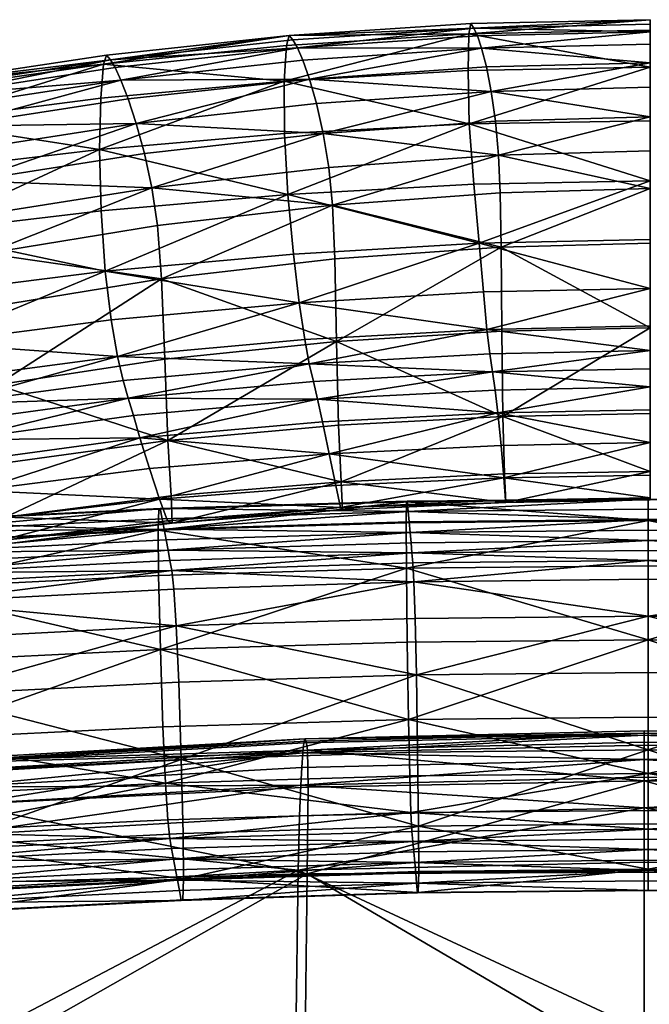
# Model space of a CAD drawing. Header units: millimetres. Extents: x -312 to 313, y -340 to 267.
# Tile 39 of 73: x -50 to 0, y 189 to 267. Entities that reach past the tile are written whole.
import ezdxf

# ---------------------------------------------------------------- set-up
doc = ezdxf.new("R2010")
doc.units = ezdxf.units.MM
doc.layers.add('Default', color=7, linetype='Continuous', true_color=0x000000)

msp = doc.modelspace()

# ---------------------------------------------------------------- linework, layer by layer
at = {"layer": 'Default', "color": 18, "true_color": 0x000000}
for points in [[(-13.984, 266.031, 738.776), (-14.211, 266.383, 735.467), (-28.609, 265.447, 734.9)], [(-14.368, 265.562, 727.689), (-28.609, 265.447, 734.9), (-14.211, 266.383, 735.467)], [(-14.368, 265.562, 727.689), (0, 266.694, 735.655), (0, 265.865, 727.852)], [(-14.368, 265.562, 727.689), (-14.211, 266.383, 735.467), (0, 266.694, 735.655)], [(-13.984, 266.031, 738.776), (0, 266.694, 735.655), (-14.211, 266.383, 735.467)], [(-13.984, 266.031, 738.776), (0, 266.344, 738.956), (0, 266.694, 735.655)], [(-13.984, 266.031, 738.776), (0, 265.738, 742.13), (0, 266.344, 738.956)], [(-43.321, 263.164, 726.491), (-28.609, 265.447, 734.9), (-28.835, 264.655, 727.2)], [(-43.321, 263.164, 726.491), (-43.077, 263.888, 734.077), (-28.609, 265.447, 734.9)], [(-42.782, 263.512, 737.444), (-28.609, 265.447, 734.9), (-43.077, 263.888, 734.077)], [(-42.782, 263.512, 737.444), (-28.319, 265.091, 738.237), (-28.609, 265.447, 734.9)], [(-14.368, 265.562, 727.689), (-14.439, 262.656, 711.102), (-29.001, 261.831, 710.895)], [(-14.368, 265.562, 727.689), (-29.001, 261.831, 710.895), (-28.835, 264.655, 727.2)], [(-14.368, 265.562, 727.689), (-28.835, 264.655, 727.2), (-28.609, 265.447, 734.9)], [(-13.984, 266.031, 738.776), (-28.609, 265.447, 734.9), (-28.319, 265.091, 738.237)], [(-13.984, 266.031, 738.776), (-28.319, 265.091, 738.237), (-27.962, 264.476, 741.452)], [(-13.984, 266.031, 738.776), (-27.962, 264.476, 741.452), (-13.706, 265.423, 741.961)], [(-13.374, 264.438, 744.634), (-13.706, 265.423, 741.961), (-27.962, 264.476, 741.452)], [(-14.368, 265.562, 727.689), (0, 262.931, 711.171), (-14.439, 262.656, 711.102)], [(-14.368, 265.562, 727.689), (0, 265.865, 727.852), (0, 262.931, 711.171)], [(-13.984, 266.031, 738.776), (-13.706, 265.423, 741.961), (0, 265.738, 742.13)], [(-13.374, 264.438, 744.634), (0, 265.738, 742.13), (-13.706, 265.423, 741.961)], [(-13.374, 264.438, 744.634), (0, 264.756, 744.794), (0, 265.738, 742.13)], [(-43.321, 263.164, 726.491), (-28.835, 264.655, 727.2), (-29.001, 261.831, 710.895)], [(-42.782, 263.512, 737.444), (-27.962, 264.476, 741.452), (-28.319, 265.091, 738.237)], [(-13.374, 264.438, 744.634), (0, 263.277, 746.565), (0, 264.756, 744.794)], [(-42.782, 263.512, 737.444), (-43.077, 263.888, 734.077), (-57.495, 261.708, 733.118)], [(-43.321, 263.164, 726.491), (-57.495, 261.708, 733.118), (-43.077, 263.888, 734.077)], [(-42.782, 263.512, 737.444), (-42.407, 262.898, 740.701), (-27.962, 264.476, 741.452)], [(-41.941, 261.91, 743.428), (-27.962, 264.476, 741.452), (-42.407, 262.898, 740.701)], [(-41.941, 261.91, 743.428), (-27.527, 263.482, 744.151), (-27.962, 264.476, 741.452)], [(-13.374, 264.438, 744.634), (-27.962, 264.476, 741.452), (-27.527, 263.482, 744.151)], [(-13.374, 264.438, 744.634), (-27.527, 263.482, 744.151), (-27.007, 261.989, 745.938)], [(-13.374, 264.438, 744.634), (-27.007, 261.989, 745.938), (-12.986, 262.955, 746.408)], [(-13.374, 264.438, 744.634), (-12.986, 262.955, 746.408), (0, 263.277, 746.565)], [(-43.321, 263.164, 726.491), (-57.911, 258.624, 710.188), (-57.742, 261.107, 725.668)], [(-43.321, 263.164, 726.491), (-43.54, 260.479, 710.58), (-57.911, 258.624, 710.188)], [(-43.321, 263.164, 726.491), (-57.742, 261.107, 725.668), (-57.495, 261.708, 733.118)], [(-42.782, 263.512, 737.444), (-57.495, 261.708, 733.118), (-57.15, 261.282, 736.506)], [(-42.782, 263.512, 737.444), (-57.15, 261.282, 736.506), (-56.683, 260.688, 739.803)], [(-42.782, 263.512, 737.444), (-56.683, 260.688, 739.803), (-42.407, 262.898, 740.701)], [(-43.321, 263.164, 726.491), (-29.001, 261.831, 710.895), (-43.54, 260.479, 710.58)], [(-41.941, 261.91, 743.428), (-27.007, 261.989, 745.938), (-27.527, 263.482, 744.151)], [(-12.599, 261.016, 746.999), (0, 263.277, 746.565), (-12.986, 262.955, 746.408)], [(-12.599, 261.016, 746.999), (0, 261.341, 747.153), (0, 263.277, 746.565)], [(-41.941, 261.91, 743.428), (-42.407, 262.898, 740.701), (-56.683, 260.688, 739.803)], [(-14.343, 258.429, 690.528), (-29.001, 261.831, 710.895), (-14.439, 262.656, 711.102)], [(-12.599, 261.016, 746.999), (-12.986, 262.955, 746.408), (-27.007, 261.989, 745.938)], [(-14.343, 258.429, 690.528), (-14.439, 262.656, 711.102), (0, 262.931, 711.171)], [(-14.343, 258.429, 690.528), (0, 262.931, 711.171), (0, 258.685, 690.477)], [(-41.941, 261.91, 743.428), (-56.683, 260.688, 739.803), (-56.096, 259.74, 742.55)], [(-41.941, 261.91, 743.428), (-56.096, 259.74, 742.55), (-55.394, 258.253, 744.294)], [(-41.941, 261.91, 743.428), (-55.394, 258.253, 744.294), (-41.374, 260.411, 745.213)], [(-43.637, 256.413, 690.878), (-43.54, 260.479, 710.58), (-29.001, 261.831, 710.895)], [(-43.637, 256.413, 690.878), (-29.001, 261.831, 710.895), (-28.996, 257.662, 690.684)], [(-41.941, 261.91, 743.428), (-41.374, 260.411, 745.213), (-27.007, 261.989, 745.938)], [(-40.743, 258.454, 745.807), (-27.007, 261.989, 745.938), (-41.374, 260.411, 745.213)], [(-40.743, 258.454, 745.807), (-26.455, 260.041, 746.539), (-27.007, 261.989, 745.938)], [(-14.343, 258.429, 690.528), (-28.996, 257.662, 690.684), (-29.001, 261.831, 710.895)], [(-12.599, 261.016, 746.999), (-27.007, 261.989, 745.938), (-26.455, 260.041, 746.539)], [(-12.599, 261.016, 746.999), (-26.455, 260.041, 746.539), (-25.923, 257.683, 745.683)], [(-12.599, 261.016, 746.999), (-25.923, 257.683, 745.683), (-12.272, 258.663, 746.127)], [(-12.599, 261.016, 746.999), (0, 258.989, 746.275), (0, 261.341, 747.153)], [(-12.599, 261.016, 746.999), (-12.272, 258.663, 746.127), (0, 258.989, 746.275)], [(-43.637, 256.413, 690.878), (-57.911, 258.624, 710.188), (-43.54, 260.479, 710.58)], [(-40.743, 258.454, 745.807), (-41.374, 260.411, 745.213), (-55.394, 258.253, 744.294)], [(-40.743, 258.454, 745.807), (-25.923, 257.683, 745.683), (-26.455, 260.041, 746.539)], [(-43.637, 256.413, 690.878), (-57.943, 254.718, 691.046), (-57.911, 258.624, 710.188)], [(-40.743, 258.454, 745.807), (-55.394, 258.253, 744.294), (-54.639, 256.291, 744.833)], [(-40.743, 258.454, 745.807), (-54.639, 256.291, 744.833), (-53.895, 253.92, 743.971)], [(-40.743, 258.454, 745.807), (-53.895, 253.92, 743.971), (-40.085, 256.089, 744.96)], [(-40.743, 258.454, 745.807), (-40.085, 256.089, 744.96), (-25.923, 257.683, 745.683)], [(-14.343, 258.429, 690.528), (-28.71, 252.842, 671.265), (-28.996, 257.662, 690.684)], [(-14.343, 258.429, 690.528), (-13.996, 253.651, 670.79), (-28.71, 252.842, 671.265)], [(-12.026, 255.962, 743.948), (-12.272, 258.663, 746.127), (-25.923, 257.683, 745.683)], [(-14.343, 258.429, 690.528), (0, 258.685, 690.477), (0, 253.921, 670.632)], [(-14.343, 258.429, 690.528), (0, 253.921, 670.632), (-13.996, 253.651, 670.79)], [(-12.026, 255.962, 743.948), (0, 258.989, 746.275), (-12.272, 258.663, 746.127)], [(-12.026, 255.962, 743.948), (0, 256.289, 744.089), (0, 258.989, 746.275)], [(-43.637, 256.413, 690.878), (-28.996, 257.662, 690.684), (-28.71, 252.842, 671.265)], [(-39.491, 253.379, 742.817), (-25.923, 257.683, 745.683), (-40.085, 256.089, 744.96)], [(-39.491, 253.379, 742.817), (-25.477, 254.981, 743.527), (-25.923, 257.683, 745.683)], [(-12.026, 255.962, 743.948), (-25.923, 257.683, 745.683), (-25.477, 254.981, 743.527)], [(-43.637, 256.413, 690.878), (-57.78, 249.847, 672.611), (-57.943, 254.718, 691.046)], [(-43.637, 256.413, 690.878), (-43.515, 251.553, 671.918), (-57.78, 249.847, 672.611)], [(-39.491, 253.379, 742.817), (-40.085, 256.089, 744.96), (-53.895, 253.92, 743.971)], [(-43.637, 256.413, 690.878), (-28.71, 252.842, 671.265), (-43.515, 251.553, 671.918)], [(-12.026, 255.962, 743.948), (-25.477, 254.981, 743.527), (-25.187, 251.998, 740.231)], [(-12.026, 255.962, 743.948), (-25.187, 251.998, 740.231), (-11.885, 252.978, 740.624)], [(-12.026, 255.962, 743.948), (0, 253.305, 740.756), (0, 256.289, 744.089)], [(-12.026, 255.962, 743.948), (-11.885, 252.978, 740.624), (0, 253.305, 740.756)], [(-39.491, 253.379, 742.817), (-25.187, 251.998, 740.231), (-25.477, 254.981, 743.527)], [(-39.491, 253.379, 742.817), (-53.895, 253.92, 743.971), (-53.208, 251.193, 741.805)], [(-13.567, 248.991, 655.14), (-28.71, 252.842, 671.265), (-13.996, 253.651, 670.79)], [(-13.567, 248.991, 655.14), (-13.996, 253.651, 670.79), (0, 253.921, 670.632)], [(-13.567, 248.991, 655.14), (0, 253.921, 670.632), (0, 249.28, 654.911)], [(-39.491, 253.379, 742.817), (-53.208, 251.193, 741.805), (-52.623, 248.165, 738.432)], [(-39.491, 253.379, 742.817), (-52.623, 248.165, 738.432), (-39.051, 250.386, 739.518)], [(-43.203, 246.759, 656.786), (-43.515, 251.553, 671.918), (-28.71, 252.842, 671.265)], [(-43.203, 246.759, 656.786), (-28.71, 252.842, 671.265), (-28.274, 248.124, 655.825)], [(-39.491, 253.379, 742.817), (-39.051, 250.386, 739.518), (-25.187, 251.998, 740.231)], [(-13.567, 248.991, 655.14), (-28.274, 248.124, 655.825), (-28.71, 252.842, 671.265)], [(-11.808, 248.673, 732.398), (-11.885, 252.978, 740.624), (-25.187, 251.998, 740.231)], [(-11.808, 248.673, 732.398), (0, 253.305, 740.756), (-11.885, 252.978, 740.624)], [(-11.808, 248.673, 732.398), (0, 248.986, 732.497), (0, 253.305, 740.756)], [(-43.203, 246.759, 656.786), (-57.78, 249.847, 672.611), (-43.515, 251.553, 671.918)], [(-38.724, 246.167, 731.512), (-25.187, 251.998, 740.231), (-39.051, 250.386, 739.518)], [(-38.724, 246.167, 731.512), (-24.997, 247.733, 732.102), (-25.187, 251.998, 740.231)], [(-11.808, 248.673, 732.398), (-25.187, 251.998, 740.231), (-24.997, 247.733, 732.102)], [(-43.203, 246.759, 656.786), (-57.436, 244.975, 657.843), (-57.78, 249.847, 672.611)], [(-38.724, 246.167, 731.512), (-39.051, 250.386, 739.518), (-52.623, 248.165, 738.432)], [(-13.567, 248.991, 655.14), (-27.817, 244.265, 647.548), (-28.274, 248.124, 655.825)], [(-13.567, 248.991, 655.14), (-13.226, 245.117, 646.831), (-27.817, 244.265, 647.548)], [(-13.567, 248.991, 655.14), (0, 249.28, 654.911), (0, 245.401, 646.591)], [(-13.567, 248.991, 655.14), (0, 245.401, 646.591), (-13.226, 245.117, 646.831)], [(-11.808, 248.673, 732.398), (0, 242.281, 715.534), (0, 248.986, 732.497)], [(-38.724, 246.167, 731.512), (-52.623, 248.165, 738.432), (-52.148, 243.976, 730.53)], [(-11.808, 248.673, 732.398), (-24.997, 247.733, 732.102), (-24.853, 241.185, 715.453)], [(-11.808, 248.673, 732.398), (-24.853, 241.185, 715.453), (-11.753, 242.007, 715.514)], [(-11.808, 248.673, 732.398), (-11.753, 242.007, 715.514), (0, 242.281, 715.534)], [(-43.203, 246.759, 656.786), (-28.274, 248.124, 655.825), (-27.817, 244.265, 647.548)], [(-38.724, 246.167, 731.512), (-24.853, 241.185, 715.453), (-24.997, 247.733, 732.102)], [(-43.203, 246.759, 656.786), (-56.921, 241.063, 649.706), (-57.436, 244.975, 657.843)], [(-43.203, 246.759, 656.786), (-42.73, 242.896, 648.566), (-56.921, 241.063, 649.706)], [(-43.203, 246.759, 656.786), (-27.817, 244.265, 647.548), (-42.73, 242.896, 648.566)], [(-38.724, 246.167, 731.512), (-52.148, 243.976, 730.53), (-51.785, 237.764, 714.777)], [(-38.724, 246.167, 731.512), (-51.785, 237.764, 714.777), (-38.473, 239.78, 715.243)], [(-38.724, 246.167, 731.512), (-38.473, 239.78, 715.243), (-24.853, 241.185, 715.453)], [(-12.951, 242.149, 643.34), (-27.817, 244.265, 647.548), (-13.226, 245.117, 646.831)], [(-12.951, 242.149, 643.34), (-13.226, 245.117, 646.831), (0, 245.401, 646.591)], [(-12.951, 242.149, 643.34), (0, 245.401, 646.591), (0, 242.419, 643.117)], [(-42.213, 239.999, 644.973), (-42.73, 242.896, 648.566), (-27.817, 244.265, 647.548)], [(-42.213, 239.999, 644.973), (-27.817, 244.265, 647.548), (-27.384, 241.339, 644.011)], [(-12.951, 242.149, 643.34), (-27.384, 241.339, 644.011), (-27.817, 244.265, 647.548)], [(-42.213, 239.999, 644.973), (-56.921, 241.063, 649.706), (-42.73, 242.896, 648.566)], [(-12.951, 242.149, 643.34), (-27.023, 239.425, 642.791), (-27.384, 241.339, 644.011)], [(-12.951, 242.149, 643.34), (-12.719, 240.205, 642.149), (-27.023, 239.425, 642.791)], [(-11.679, 235.255, 694.509), (-11.753, 242.007, 715.514), (-24.853, 241.185, 715.453)], [(-12.951, 242.149, 643.34), (0, 242.419, 643.117), (0, 240.465, 641.935)], [(-12.951, 242.149, 643.34), (0, 240.465, 641.935), (-12.719, 240.205, 642.149)], [(-11.679, 235.255, 694.509), (0, 242.281, 715.534), (-11.753, 242.007, 715.514)], [(-11.679, 235.255, 694.509), (0, 235.485, 694.443), (0, 242.281, 715.534)], [(-42.213, 239.999, 644.973), (-27.384, 241.339, 644.011), (-27.023, 239.425, 642.791)], [(-38.239, 233.343, 694.935), (-24.853, 241.185, 715.453), (-38.473, 239.78, 715.243)], [(-38.239, 233.343, 694.935), (-24.702, 234.563, 694.707), (-24.853, 241.185, 715.453)], [(-11.679, 235.255, 694.509), (-24.853, 241.185, 715.453), (-24.702, 234.563, 694.707)], [(-42.213, 239.999, 644.973), (-56.346, 238.137, 646.069), (-56.921, 241.063, 649.706)], [(-12.511, 238.773, 642.107), (-12.719, 240.205, 642.149), (0, 240.465, 641.935)], [(-12.511, 238.773, 642.107), (0, 240.465, 641.935), (0, 239.026, 641.899)], [(-42.213, 239.999, 644.973), (-55.821, 236.218, 644.805), (-56.346, 238.137, 646.069)], [(-42.213, 239.999, 644.973), (-41.771, 238.103, 643.722), (-55.821, 236.218, 644.805)], [(-38.239, 233.343, 694.935), (-38.473, 239.78, 715.243), (-51.785, 237.764, 714.777)], [(-42.213, 239.999, 644.973), (-27.023, 239.425, 642.791), (-41.771, 238.103, 643.722)], [(-12.511, 238.773, 642.107), (-27.023, 239.425, 642.791), (-12.719, 240.205, 642.149)], [(-41.365, 236.709, 643.643), (-41.771, 238.103, 643.722), (-27.023, 239.425, 642.791)], [(-41.365, 236.709, 643.643), (-27.023, 239.425, 642.791), (-26.697, 238.016, 642.729)], [(-12.511, 238.773, 642.107), (-26.697, 238.016, 642.729), (-27.023, 239.425, 642.791)], [(-12.511, 238.773, 642.107), (0, 239.026, 641.899), (0, 237.586, 641.863)], [(-41.365, 236.709, 643.643), (-55.821, 236.218, 644.805), (-41.771, 238.103, 643.722)], [(-41.365, 236.709, 643.643), (-26.697, 238.016, 642.729), (-26.372, 236.608, 642.668)], [(-12.511, 238.773, 642.107), (-26.372, 236.608, 642.668), (-26.697, 238.016, 642.729)], [(-12.511, 238.773, 642.107), (-12.303, 237.342, 642.064), (-26.372, 236.608, 642.668)], [(-12.511, 238.773, 642.107), (0, 237.586, 641.863), (-12.303, 237.342, 642.064)], [(-38.239, 233.343, 694.935), (-51.785, 237.764, 714.777), (-51.461, 231.528, 695.095)], [(-12.079, 235.53, 642.176), (-26.372, 236.608, 642.668), (-12.303, 237.342, 642.064)], [(-12.079, 235.53, 642.176), (-12.303, 237.342, 642.064), (0, 237.586, 641.863)], [(-12.079, 235.53, 642.176), (0, 237.586, 641.863), (0, 235.765, 641.98)], [(-41.365, 236.709, 643.643), (-55.322, 234.803, 644.727), (-55.821, 236.218, 644.805)], [(-41.365, 236.709, 643.643), (-54.823, 233.388, 644.648), (-55.322, 234.803, 644.727)], [(-41.365, 236.709, 643.643), (-40.959, 235.314, 643.565), (-54.823, 233.388, 644.648)], [(-41.365, 236.709, 643.643), (-26.372, 236.608, 642.668), (-40.959, 235.314, 643.565)], [(-40.439, 233.568, 643.648), (-40.959, 235.314, 643.565), (-26.372, 236.608, 642.668)], [(-40.439, 233.568, 643.648), (-26.372, 236.608, 642.668), (-25.978, 234.824, 642.764)], [(-12.079, 235.53, 642.176), (-25.978, 234.824, 642.764), (-26.372, 236.608, 642.668)], [(-12.079, 235.53, 642.176), (0, 235.765, 641.98), (0, 233.182, 642.404)], [(-40.439, 233.568, 643.648), (-54.823, 233.388, 644.648), (-40.959, 235.314, 643.565)], [(-12.079, 235.53, 642.176), (-25.451, 232.289, 643.179), (-25.978, 234.824, 642.764)], [(-12.079, 235.53, 642.176), (-11.826, 232.959, 642.598), (-25.451, 232.289, 643.179)], [(-11.679, 235.255, 694.509), (-24.702, 234.563, 694.707), (-24.49, 230.08, 674.288)], [(-11.679, 235.255, 694.509), (-24.49, 230.08, 674.288), (-11.543, 230.691, 673.923)], [(-12.079, 235.53, 642.176), (0, 233.182, 642.404), (-11.826, 232.959, 642.598)], [(-11.679, 235.255, 694.509), (0, 230.894, 673.801), (0, 235.485, 694.443)], [(-11.679, 235.255, 694.509), (-11.543, 230.691, 673.923), (0, 230.894, 673.801)], [(-40.439, 233.568, 643.648), (-25.978, 234.824, 642.764), (-25.451, 232.289, 643.179)], [(-38.239, 233.343, 694.935), (-24.49, 230.08, 674.288), (-24.702, 234.563, 694.707)], [(-40.439, 233.568, 643.648), (-54.201, 231.682, 644.73), (-54.823, 233.388, 644.648)], [(-40.439, 233.568, 643.648), (-53.332, 229.394, 645.131), (-54.201, 231.682, 644.73)], [(-40.439, 233.568, 643.648), (-39.684, 231.119, 644.053), (-53.332, 229.394, 645.131)], [(-38.239, 233.343, 694.935), (-51.461, 231.528, 695.095), (-51.1, 227.269, 675.411)], [(-38.239, 233.343, 694.935), (-51.1, 227.269, 675.411), (-37.967, 228.969, 674.812)], [(-40.439, 233.568, 643.648), (-25.451, 232.289, 643.179), (-39.684, 231.119, 644.053)], [(-38.239, 233.343, 694.935), (-37.967, 228.969, 674.812), (-24.49, 230.08, 674.288)], [(-11.6, 230.397, 644.327), (-25.451, 232.289, 643.179), (-11.826, 232.959, 642.598)], [(-11.6, 230.397, 644.327), (-11.826, 232.959, 642.598), (0, 233.182, 642.404)], [(-11.6, 230.397, 644.327), (0, 233.182, 642.404), (0, 230.606, 644.138)], [(-38.89, 228.682, 645.749), (-39.684, 231.119, 644.053), (-25.451, 232.289, 643.179)], [(-38.89, 228.682, 645.749), (-25.451, 232.289, 643.179), (-24.929, 229.767, 644.893)], [(-11.6, 230.397, 644.327), (-24.929, 229.767, 644.893), (-25.451, 232.289, 643.179)], [(-38.89, 228.682, 645.749), (-53.332, 229.394, 645.131), (-39.684, 231.119, 644.053)], [(-11.6, 230.397, 644.327), (-24.552, 228.022, 648.893), (-24.929, 229.767, 644.893)], [(-11.6, 230.397, 644.327), (-11.465, 228.614, 648.36), (-24.552, 228.022, 648.893)], [(-11.44, 228.436, 657.343), (-11.543, 230.691, 673.923), (-24.49, 230.08, 674.288)], [(-11.6, 230.397, 644.327), (0, 230.606, 644.138), (0, 228.811, 648.183)], [(-11.6, 230.397, 644.327), (0, 228.811, 648.183), (-11.465, 228.614, 648.36)], [(-11.44, 228.436, 657.343), (0, 230.894, 673.801), (-11.543, 230.691, 673.923)], [(-11.44, 228.436, 657.343), (0, 228.629, 657.188), (0, 230.894, 673.801)], [(-38.89, 228.682, 645.749), (-24.929, 229.767, 644.893), (-24.552, 228.022, 648.893)], [(-37.892, 226.8, 658.518), (-24.49, 230.08, 674.288), (-37.967, 228.969, 674.812)], [(-37.892, 226.8, 658.518), (-24.385, 227.858, 657.811), (-24.49, 230.08, 674.288)], [(-11.44, 228.436, 657.343), (-24.49, 230.08, 674.288), (-24.385, 227.858, 657.811)], [(-38.89, 228.682, 645.749), (-52.387, 227.108, 646.806), (-53.332, 229.394, 645.131)], [(-38.89, 228.682, 645.749), (-51.531, 225.406, 650.708), (-52.387, 227.108, 646.806)], [(-38.89, 228.682, 645.749), (-38.245, 226.974, 649.701), (-51.531, 225.406, 650.708)], [(-37.892, 226.8, 658.518), (-37.967, 228.969, 674.812), (-51.1, 227.269, 675.411)], [(-38.89, 228.682, 645.749), (-24.552, 228.022, 648.893), (-38.245, 226.974, 649.701)], [(-0.163, 228.707, 357.473), (-0.163, 228.67, 353.079), (-19.32, 228.487, 353.239)], [(-0.163, 228.707, 357.473), (-19.32, 228.487, 353.239), (-19.261, 228.524, 357.65)], [(-19.32, 228.487, 353.239), (-0.163, 228.67, 353.079), (-0.163, 227.005, 349.025)], [(-19.185, 227.728, 362.419), (-0.163, 228.707, 357.473), (-19.261, 228.524, 357.65)], [(-19.185, 227.728, 362.419), (-0.163, 227.913, 362.221), (-0.163, 228.707, 357.473)], [(-11.44, 228.436, 657.343), (-11.465, 228.614, 648.36), (0, 228.811, 648.183)], [(-11.44, 228.436, 657.343), (0, 228.811, 648.183), (0, 228.629, 657.188)], [(18.994, 228.487, 353.239), (-0.163, 228.67, 353.079), (-0.163, 228.707, 357.473)], [(18.994, 228.487, 353.239), (-0.163, 228.707, 357.473), (18.937, 228.524, 357.65)], [(-0.163, 228.707, 357.473), (-0.163, 227.913, 362.221), (18.861, 227.728, 362.419)], [(-0.163, 228.707, 357.473), (18.861, 227.728, 362.419), (18.937, 228.524, 357.65)], [(-0.163, 227.005, 349.025), (-0.163, 228.67, 353.079), (18.994, 228.487, 353.239)], [(-38.826, 227.944, 358.213), (-59.507, 226.91, 354.621), (-59.324, 226.941, 359.194)], [(-38.826, 227.944, 358.213), (-38.945, 227.909, 353.744), (-59.507, 226.91, 354.621)], [(-59.507, 226.91, 354.621), (-38.945, 227.909, 353.744), (-38.998, 226.242, 349.666)], [(-59.09, 226.136, 364.14), (-38.826, 227.944, 358.213), (-59.324, 226.941, 359.194)], [(-59.09, 226.136, 364.14), (-38.674, 227.145, 363.048), (-38.826, 227.944, 358.213)], [(-38.998, 226.242, 349.666), (-38.945, 227.909, 353.744), (-19.32, 228.487, 353.239)], [(-38.998, 226.242, 349.666), (-19.32, 228.487, 353.239), (-19.346, 226.821, 349.179)], [(-19.32, 228.487, 353.239), (-38.945, 227.909, 353.744), (-38.826, 227.944, 358.213)], [(-19.32, 228.487, 353.239), (-38.826, 227.944, 358.213), (-19.261, 228.524, 357.65)], [(-38.826, 227.944, 358.213), (-19.185, 227.728, 362.419), (-19.261, 228.524, 357.65)], [(-38.826, 227.944, 358.213), (-38.674, 227.145, 363.048), (-19.185, 227.728, 362.419)], [(-37.892, 226.8, 658.518), (-38.245, 226.974, 649.701), (-24.552, 228.022, 648.893)], [(-37.892, 226.8, 658.518), (-24.552, 228.022, 648.893), (-24.385, 227.858, 657.811)], [(-11.44, 228.436, 657.343), (-24.552, 228.022, 648.893), (-11.465, 228.614, 648.36)], [(-11.44, 228.436, 657.343), (-24.385, 227.858, 657.811), (-24.552, 228.022, 648.893)], [(-19.32, 228.487, 353.239), (-0.163, 227.005, 349.025), (-19.346, 226.821, 349.179)], [(-0.163, 227.084, 367.34), (-0.163, 227.913, 362.221), (-19.185, 227.728, 362.419)], [(-0.163, 227.005, 349.025), (18.994, 228.487, 353.239), (19.022, 226.821, 349.179)], [(18.861, 227.728, 362.419), (-0.163, 227.913, 362.221), (-0.163, 227.084, 367.34)], [(-38.521, 226.313, 368.225), (-38.674, 227.145, 363.048), (-59.09, 226.136, 364.14)], [(-37.892, 226.8, 658.518), (-51.1, 227.269, 675.411), (-51.018, 225.167, 659.392)], [(-19.185, 227.728, 362.419), (-38.674, 227.145, 363.048), (-38.521, 226.313, 368.225)], [(-19.185, 227.728, 362.419), (-38.521, 226.313, 368.225), (-19.111, 226.899, 367.556)], [(-0.163, 227.084, 367.34), (-19.185, 227.728, 362.419), (-19.111, 226.899, 367.556)], [(-19.036, 226.062, 372.867), (-0.163, 227.084, 367.34), (-19.111, 226.899, 367.556)], [(-19.036, 226.062, 372.867), (-0.163, 226.248, 372.636), (-0.163, 227.084, 367.34)], [(18.861, 227.728, 362.419), (-0.163, 227.084, 367.34), (18.786, 226.899, 367.556)], [(-0.163, 227.084, 367.34), (18.711, 226.062, 372.867), (18.786, 226.899, 367.556)], [(-0.163, 227.084, 367.34), (-0.163, 226.248, 372.636), (18.711, 226.062, 372.867)], [(-59.507, 226.91, 354.621), (-38.998, 226.242, 349.666), (-59.587, 225.239, 350.506)], [(-38.521, 226.313, 368.225), (-59.09, 226.136, 364.14), (-58.855, 225.301, 369.373)], [(-58.621, 224.462, 374.74), (-38.521, 226.313, 368.225), (-58.855, 225.301, 369.373)], [(-58.621, 224.462, 374.74), (-38.368, 225.476, 373.566), (-38.521, 226.313, 368.225)], [(-37.892, 226.8, 658.518), (-51.531, 225.406, 650.708), (-38.245, 226.974, 649.701)], [(-37.892, 226.8, 658.518), (-51.018, 225.167, 659.392), (-51.531, 225.406, 650.708)], [(-19.33, 223.217, 345.974), (-38.998, 226.242, 349.666), (-19.346, 226.821, 349.179)], [(-38.521, 226.313, 368.225), (-19.036, 226.062, 372.867), (-19.111, 226.899, 367.556)], [(-38.521, 226.313, 368.225), (-38.368, 225.476, 373.566), (-19.036, 226.062, 372.867)], [(-0.163, 227.005, 349.025), (-19.33, 223.217, 345.974), (-19.346, 226.821, 349.179)], [(-0.163, 227.005, 349.025), (-0.163, 223.402, 345.82), (-19.33, 223.217, 345.974)], [(19.006, 223.217, 345.974), (-0.163, 223.402, 345.82), (-0.163, 227.005, 349.025)], [(19.006, 223.217, 345.974), (-0.163, 227.005, 349.025), (19.022, 226.821, 349.179)], [(-38.998, 226.242, 349.666), (-59.533, 221.627, 347.297), (-59.587, 225.239, 350.506)], [(-38.998, 226.242, 349.666), (-38.965, 222.635, 346.459), (-59.533, 221.627, 347.297)], [(-19.33, 223.217, 345.974), (-38.965, 222.635, 346.459), (-38.998, 226.242, 349.666)], [(-19.036, 226.062, 372.867), (-38.368, 225.476, 373.566), (-38.216, 224.649, 378.889)], [(-19.036, 226.062, 372.867), (-38.216, 224.649, 378.889), (-18.96, 225.236, 378.159)], [(-0.163, 225.423, 377.912), (-0.163, 226.248, 372.636), (-19.036, 226.062, 372.867)], [(-0.163, 225.423, 377.912), (-19.036, 226.062, 372.867), (-18.96, 225.236, 378.159)], [(18.711, 226.062, 372.867), (-0.163, 226.248, 372.636), (-0.163, 225.423, 377.912)], [(18.711, 226.062, 372.867), (-0.163, 225.423, 377.912), (18.636, 225.236, 378.159)], [(-38.216, 224.649, 378.889), (-38.368, 225.476, 373.566), (-58.621, 224.462, 374.74)], [(-38.216, 224.649, 378.889), (-18.886, 224.43, 383.271), (-18.96, 225.236, 378.159)], [(-18.886, 224.43, 383.271), (-0.163, 225.423, 377.912), (-18.96, 225.236, 378.159)], [(-18.886, 224.43, 383.271), (-0.163, 224.618, 383.008), (-0.163, 225.423, 377.912)], [(-0.163, 225.423, 377.912), (-0.163, 224.618, 383.008), (18.562, 224.43, 383.271)], [(-0.163, 225.423, 377.912), (18.562, 224.43, 383.271), (18.636, 225.236, 378.159)], [(-38.216, 224.649, 378.889), (-58.621, 224.462, 374.74), (-58.387, 223.632, 380.093)], [(-58.154, 222.821, 385.304), (-38.216, 224.649, 378.889), (-58.387, 223.632, 380.093)], [(-58.154, 222.821, 385.304), (-38.064, 223.84, 384.043), (-38.216, 224.649, 378.889)], [(-38.216, 224.649, 378.889), (-38.064, 223.84, 384.043), (-18.886, 224.43, 383.271)], [(-18.886, 224.43, 383.271), (-38.064, 223.84, 384.043), (-37.914, 223.049, 388.875)], [(-18.886, 224.43, 383.271), (-37.914, 223.049, 388.875), (-18.811, 223.643, 388.039)], [(-0.163, 223.832, 387.754), (-0.163, 224.618, 383.008), (-18.886, 224.43, 383.271)], [(-0.163, 223.832, 387.754), (-18.886, 224.43, 383.271), (-18.811, 223.643, 388.039)], [(18.562, 224.43, 383.271), (-0.163, 224.618, 383.008), (-0.163, 223.832, 387.754)], [(18.562, 224.43, 383.271), (-0.163, 223.832, 387.754), (18.487, 223.643, 388.039)], [(-37.914, 223.049, 388.875), (-38.064, 223.84, 384.043), (-58.154, 222.821, 385.304)], [(-38.821, 216.784, 344.609), (-38.965, 222.635, 346.459), (-19.33, 223.217, 345.974)], [(-38.821, 216.784, 344.609), (-19.33, 223.217, 345.974), (-19.259, 217.365, 344.127)], [(-37.914, 223.049, 388.875), (-18.731, 222.153, 392.202), (-18.811, 223.643, 388.039)], [(-19.33, 223.217, 345.974), (-0.163, 223.402, 345.82), (-0.163, 217.55, 343.973)], [(-19.33, 223.217, 345.974), (-0.163, 217.55, 343.973), (-19.259, 217.365, 344.127)], [(-18.731, 222.153, 392.202), (-0.163, 223.832, 387.754), (-18.811, 223.643, 388.039)], [(-18.731, 222.153, 392.202), (-0.163, 222.342, 391.901), (-0.163, 223.832, 387.754)], [(-0.163, 223.832, 387.754), (-0.163, 222.342, 391.901), (18.407, 222.153, 392.202)], [(-0.163, 223.832, 387.754), (18.407, 222.153, 392.202), (18.487, 223.643, 388.039)], [(-0.163, 217.55, 343.973), (-0.163, 223.402, 345.82), (19.006, 223.217, 345.974)], [(-0.163, 217.55, 343.973), (19.006, 223.217, 345.974), (18.935, 217.365, 344.127)], [(-59.533, 221.627, 347.297), (-38.965, 222.635, 346.459), (-38.821, 216.784, 344.609)], [(-37.914, 223.049, 388.875), (-58.154, 222.821, 385.304), (-57.921, 222.023, 390.248)], [(-57.672, 220.529, 394.572), (-37.914, 223.049, 388.875), (-57.921, 222.023, 390.248)], [(-57.672, 220.529, 394.572), (-37.751, 221.558, 393.096), (-37.914, 223.049, 388.875)], [(-37.914, 223.049, 388.875), (-37.751, 221.558, 393.096), (-18.731, 222.153, 392.202)], [(-59.533, 221.627, 347.297), (-38.821, 216.784, 344.609), (-59.312, 215.778, 345.445)], [(-18.731, 222.153, 392.202), (-37.751, 221.558, 393.096), (-37.565, 218.65, 396.412)], [(-18.731, 222.153, 392.202), (-37.565, 218.65, 396.412), (-18.639, 219.24, 395.501)], [(-0.163, 219.428, 395.194), (-0.163, 222.342, 391.901), (-18.731, 222.153, 392.202)], [(-0.163, 219.428, 395.194), (-18.731, 222.153, 392.202), (-18.639, 219.24, 395.501)], [(18.407, 222.153, 392.202), (-0.163, 222.342, 391.901), (-0.163, 219.428, 395.194)], [(18.407, 222.153, 392.202), (-0.163, 219.428, 395.194), (18.314, 219.24, 395.501)], [(-37.565, 218.65, 396.412), (-37.751, 221.558, 393.096), (-57.672, 220.529, 394.572)], [(-37.565, 218.65, 396.412), (-57.672, 220.529, 394.572), (-57.392, 217.628, 397.92)], [(-18.54, 214.778, 397.358), (-0.163, 219.428, 395.194), (-18.639, 219.24, 395.501)], [(-18.54, 214.778, 397.358), (-0.163, 214.963, 397.053), (-0.163, 219.428, 395.194)], [(-0.163, 219.428, 395.194), (-0.163, 214.963, 397.053), (18.216, 214.778, 397.358)], [(-0.163, 219.428, 395.194), (18.216, 214.778, 397.358), (18.314, 219.24, 395.501)], [(-57.093, 213.183, 399.773), (-37.565, 218.65, 396.412), (-57.392, 217.628, 397.92)], [(-57.093, 213.183, 399.773), (-37.367, 214.194, 398.268), (-37.565, 218.65, 396.412)], [(-37.565, 218.65, 396.412), (-18.54, 214.778, 397.358), (-18.639, 219.24, 395.501)], [(-37.565, 218.65, 396.412), (-37.367, 214.194, 398.268), (-18.54, 214.778, 397.358)], [(-19.161, 211.228, 343.966), (-38.821, 216.784, 344.609), (-19.259, 217.365, 344.127)], [(-0.163, 217.55, 343.973), (-19.161, 211.228, 343.966), (-19.259, 217.365, 344.127)], [(-0.163, 217.55, 343.973), (-0.163, 211.411, 343.813), (-19.161, 211.228, 343.966)], [(18.837, 211.228, 343.966), (-0.163, 217.55, 343.973), (18.935, 217.365, 344.127)], [(18.837, 211.228, 343.966), (-0.163, 211.411, 343.813), (-0.163, 217.55, 343.973)], [(-38.821, 216.784, 344.609), (-59.01, 209.652, 345.278), (-59.312, 215.778, 345.445)], [(-38.821, 216.784, 344.609), (-38.622, 210.65, 344.447), (-59.01, 209.652, 345.278)], [(-19.161, 211.228, 343.966), (-38.622, 210.65, 344.447), (-38.821, 216.784, 344.609)], [(-18.54, 214.778, 397.358), (-37.367, 214.194, 398.268), (-37.168, 208.06, 398.106)], [(-18.54, 214.778, 397.358), (-37.168, 208.06, 398.106), (-18.441, 208.64, 397.2)], [(-0.163, 208.824, 396.894), (-0.163, 214.963, 397.053), (-18.54, 214.778, 397.358)], [(-0.163, 208.824, 396.894), (-18.54, 214.778, 397.358), (-18.441, 208.64, 397.2)], [(18.216, 214.778, 397.358), (-0.163, 214.963, 397.053), (-0.163, 208.824, 396.894)], [(18.216, 214.778, 397.358), (-0.163, 208.824, 396.894), (18.117, 208.64, 397.2)], [(-37.168, 208.06, 398.106), (-37.367, 214.194, 398.268), (-57.093, 213.183, 399.773)], [(-37.168, 208.06, 398.106), (-57.093, 213.183, 399.773), (-56.79, 207.056, 399.607)], [(-38.426, 206.195, 346.299), (-38.622, 210.65, 344.447), (-19.161, 211.228, 343.966)], [(-38.426, 206.195, 346.299), (-19.161, 211.228, 343.966), (-19.063, 206.765, 345.821)], [(-19.161, 211.228, 343.966), (-0.163, 211.411, 343.813), (-0.163, 206.946, 345.669)], [(-19.161, 211.228, 343.966), (-0.163, 206.946, 345.669), (-19.063, 206.765, 345.821)], [(-0.163, 206.946, 345.669), (-0.163, 211.411, 343.813), (18.837, 211.228, 343.966)], [(-0.163, 206.946, 345.669), (18.837, 211.228, 343.966), (18.739, 206.765, 345.821)], [(-59.01, 209.652, 345.278), (-38.622, 210.65, 344.447), (-38.426, 206.195, 346.299)], [(-27.536, 208.585, 392.764), (-27.461, 209.379, 393.962), (-0.5, 210.003, 393.328)], [(-27.536, 208.585, 392.764), (-0.5, 210.003, 393.328), (-0.5, 209.209, 392.131)], [(-27.37, 209.703, 395.788), (-0.5, 210.003, 393.328), (-27.461, 209.379, 393.962)], [(-27.37, 209.703, 395.788), (-0.5, 210.327, 395.156), (-0.5, 210.003, 393.328)], [(-27.37, 209.703, 395.788), (-0.5, 210.15, 397.956), (-0.5, 210.327, 395.156)], [(-27.37, 209.703, 395.788), (-27.27, 209.525, 398.571), (-0.5, 210.15, 397.956)], [(-27.17, 208.815, 402.64), (-0.5, 210.15, 397.956), (-27.27, 209.525, 398.571)], [(-27.17, 208.815, 402.64), (-0.5, 209.442, 402.068), (-0.5, 210.15, 397.956)], [(26.369, 209.703, 395.788), (-0.5, 210.003, 393.328), (-0.5, 210.327, 395.156)], [(26.369, 209.703, 395.788), (-0.5, 210.327, 395.156), (-0.5, 210.15, 397.956)], [(26.369, 209.703, 395.788), (-0.5, 210.15, 397.956), (26.269, 209.525, 398.571)], [(26.169, 208.815, 402.64), (26.269, 209.525, 398.571), (-0.5, 210.15, 397.956)], [(26.169, 208.815, 402.64), (-0.5, 210.15, 397.956), (-0.5, 209.442, 402.068)], [(26.369, 209.703, 395.788), (26.46, 209.379, 393.962), (-0.5, 210.003, 393.328)], [(26.535, 208.585, 392.764), (-0.5, 209.209, 392.131), (-0.5, 210.003, 393.328)], [(26.535, 208.585, 392.764), (-0.5, 210.003, 393.328), (26.46, 209.379, 393.962)], [(-59.01, 209.652, 345.278), (-38.426, 206.195, 346.299), (-58.712, 205.207, 347.127)], [(-27.37, 209.703, 395.788), (-27.461, 209.379, 393.962), (-54.988, 207.814, 395.784)], [(-27.37, 209.703, 395.788), (-54.988, 207.814, 395.784), (-54.826, 208.151, 397.644)], [(-27.536, 208.585, 392.764), (-54.988, 207.814, 395.784), (-27.461, 209.379, 393.962)], [(-27.37, 209.703, 395.788), (-54.826, 208.151, 397.644), (-54.661, 207.978, 400.372)], [(-27.37, 209.703, 395.788), (-54.661, 207.978, 400.372), (-27.27, 209.525, 398.571)], [(-27.17, 208.815, 402.64), (-27.27, 209.525, 398.571), (-54.661, 207.978, 400.372)], [(-27.536, 208.585, 392.764), (-0.5, 209.209, 392.131), (-0.5, 208.06, 391.376)], [(-27.17, 208.815, 402.64), (-0.5, 206.379, 407.107), (-0.5, 209.442, 402.068)], [(26.169, 208.815, 402.64), (-0.5, 209.442, 402.068), (-0.5, 206.379, 407.107)], [(26.535, 208.585, 392.764), (-0.5, 208.06, 391.376), (-0.5, 209.209, 392.131)], [(-27.536, 208.585, 392.764), (-55.28, 205.86, 393.825), (-55.133, 207.014, 394.576)], [(-27.536, 208.585, 392.764), (-27.611, 207.433, 392.011), (-55.28, 205.86, 393.825)], [(-27.536, 208.585, 392.764), (-55.133, 207.014, 394.576), (-54.988, 207.814, 395.784)], [(-27.17, 208.815, 402.64), (-54.661, 207.978, 400.372), (-54.506, 207.249, 404.185)], [(-27.17, 208.815, 402.64), (-54.506, 207.249, 404.185), (-54.444, 204.507, 408.946)], [(-27.17, 208.815, 402.64), (-54.444, 204.507, 408.946), (-27.122, 205.872, 407.641)], [(-37.168, 208.06, 398.106), (-18.371, 202.788, 395.352), (-18.441, 208.64, 397.2)], [(-27.536, 208.585, 392.764), (-0.5, 208.06, 391.376), (-27.611, 207.433, 392.011)], [(-27.17, 208.815, 402.64), (-27.122, 205.872, 407.641), (-0.5, 206.379, 407.107)], [(-18.371, 202.788, 395.352), (-0.163, 208.824, 396.894), (-18.441, 208.64, 397.2)], [(-18.371, 202.788, 395.352), (-0.163, 202.971, 395.048), (-0.163, 208.824, 396.894)], [(26.169, 208.815, 402.64), (-0.5, 206.379, 407.107), (26.121, 205.872, 407.641)], [(26.535, 208.585, 392.764), (26.611, 207.433, 392.011), (-0.5, 208.06, 391.376)], [(-0.163, 208.824, 396.894), (-0.163, 202.971, 395.048), (18.047, 202.788, 395.352)], [(-0.163, 208.824, 396.894), (18.047, 202.788, 395.352), (18.117, 208.64, 397.2)], [(-56.568, 201.208, 397.754), (-37.168, 208.06, 398.106), (-56.79, 207.056, 399.607)], [(-56.568, 201.208, 397.754), (-37.025, 202.21, 396.257), (-37.168, 208.06, 398.106)], [(-37.168, 208.06, 398.106), (-37.025, 202.21, 396.257), (-18.371, 202.788, 395.352)], [(-27.704, 206.039, 391.518), (-27.611, 207.433, 392.011), (-0.5, 208.06, 391.376)], [(-27.704, 206.039, 391.518), (-0.5, 208.06, 391.376), (-0.5, 206.667, 390.881)], [(26.704, 206.039, 391.518), (-0.5, 208.06, 391.376), (26.611, 207.433, 392.011)], [(26.704, 206.039, 391.518), (-0.5, 206.667, 390.881), (-0.5, 208.06, 391.376)], [(-27.704, 206.039, 391.518), (-55.28, 205.86, 393.825), (-27.611, 207.433, 392.011)], [(-0.163, 206.946, 345.669), (-18.971, 203.854, 349.114), (-19.063, 206.765, 345.821)], [(-0.163, 206.946, 345.669), (-0.163, 204.033, 348.957), (-18.971, 203.854, 349.114)], [(18.647, 203.854, 349.114), (-0.163, 206.946, 345.669), (18.739, 206.765, 345.821)], [(18.647, 203.854, 349.114), (-0.163, 204.033, 348.957), (-0.163, 206.946, 345.669)], [(-38.426, 206.195, 346.299), (-58.432, 202.307, 350.47), (-58.712, 205.207, 347.127)], [(-38.426, 206.195, 346.299), (-38.241, 203.287, 349.61), (-58.432, 202.307, 350.47)], [(-27.704, 206.039, 391.518), (-27.804, 203.596, 391.295), (-55.621, 202.024, 393.116)], [(-27.704, 206.039, 391.518), (-55.621, 202.024, 393.116), (-55.447, 204.461, 393.335)], [(-27.704, 206.039, 391.518), (-55.447, 204.461, 393.335), (-55.28, 205.86, 393.825)], [(-18.971, 203.854, 349.114), (-38.426, 206.195, 346.299), (-19.063, 206.765, 345.821)], [(-18.971, 203.854, 349.114), (-38.241, 203.287, 349.61), (-38.426, 206.195, 346.299)], [(-27.704, 206.039, 391.518), (-0.5, 204.224, 390.654), (-27.804, 203.596, 391.295)], [(-27.704, 206.039, 391.518), (-0.5, 206.667, 390.881), (-0.5, 204.224, 390.654)], [(-27.179, 198.999, 413.221), (-0.5, 199.138, 412.687), (-0.5, 206.379, 407.107)], [(-27.179, 198.999, 413.221), (-0.5, 206.379, 407.107), (-27.122, 205.872, 407.641)], [(26.704, 206.039, 391.518), (-0.5, 204.224, 390.654), (-0.5, 206.667, 390.881)], [(26.179, 198.999, 413.221), (-0.5, 206.379, 407.107), (-0.5, 199.138, 412.687)], [(26.179, 198.999, 413.221), (26.121, 205.872, 407.641), (-0.5, 206.379, 407.107)], [(26.704, 206.039, 391.518), (26.805, 203.596, 391.295), (-0.5, 204.224, 390.654)], [(-27.179, 198.999, 413.221), (-27.122, 205.872, 407.641), (-54.444, 204.507, 408.946)], [(-27.179, 198.999, 413.221), (-54.444, 204.507, 408.946), (-54.553, 198.289, 414.52)], [(-38.078, 201.796, 353.823), (-38.241, 203.287, 349.61), (-18.971, 203.854, 349.114)], [(-38.078, 201.796, 353.823), (-18.971, 203.854, 349.114), (-18.891, 202.364, 353.269)], [(-27.903, 199.3, 391.353), (-27.804, 203.596, 391.295), (-0.5, 204.224, 390.654)], [(-27.903, 199.3, 391.353), (-0.5, 204.224, 390.654), (-0.5, 199.918, 390.71)], [(-18.971, 203.854, 349.114), (-0.163, 204.033, 348.957), (-0.163, 202.544, 353.095)], [(-18.971, 203.854, 349.114), (-0.163, 202.544, 353.095), (-18.891, 202.364, 353.269)], [(26.904, 199.3, 391.353), (-0.5, 199.918, 390.71), (-0.5, 204.224, 390.654)], [(26.904, 199.3, 391.353), (-0.5, 204.224, 390.654), (26.805, 203.596, 391.295)], [(-0.163, 202.544, 353.095), (-0.163, 204.033, 348.957), (18.647, 203.854, 349.114)], [(-0.163, 202.544, 353.095), (18.647, 203.854, 349.114), (18.567, 202.364, 353.269)], [(-58.432, 202.307, 350.47), (-38.241, 203.287, 349.61), (-38.078, 201.796, 353.823)], [(-27.903, 199.3, 391.353), (-55.621, 202.024, 393.116), (-27.804, 203.596, 391.295)], [(-0.163, 199.368, 391.841), (-0.163, 202.971, 395.048), (-18.371, 202.788, 395.352)], [(18.047, 202.788, 395.352), (-0.163, 202.971, 395.048), (-0.163, 199.368, 391.841)], [(-58.432, 202.307, 350.47), (-38.078, 201.796, 353.823), (-58.183, 200.812, 354.787)], [(-36.991, 198.603, 393.047), (-37.025, 202.21, 396.257), (-56.568, 201.208, 397.754)], [(-18.816, 201.568, 358.039), (-38.078, 201.796, 353.823), (-18.891, 202.364, 353.269)], [(-18.371, 202.788, 395.352), (-37.025, 202.21, 396.257), (-36.991, 198.603, 393.047)], [(-18.371, 202.788, 395.352), (-36.991, 198.603, 393.047), (-18.355, 199.184, 392.145)], [(-0.163, 202.544, 353.095), (-18.816, 201.568, 358.039), (-18.891, 202.364, 353.269)], [(-0.163, 202.544, 353.095), (-0.163, 201.749, 357.844), (-18.816, 201.568, 358.039)], [(-0.163, 199.368, 391.841), (-18.371, 202.788, 395.352), (-18.355, 199.184, 392.145)], [(18.047, 202.788, 395.352), (-0.163, 199.368, 391.841), (18.03, 199.184, 392.145)], [(18.492, 201.568, 358.039), (-0.163, 201.749, 357.844), (-0.163, 202.544, 353.095)], [(18.492, 201.568, 358.039), (-0.163, 202.544, 353.095), (18.567, 202.364, 353.269)], [(-38.078, 201.796, 353.823), (-57.95, 200.009, 359.733), (-58.183, 200.812, 354.787)], [(-38.078, 201.796, 353.823), (-37.926, 200.997, 358.657), (-57.95, 200.009, 359.733)], [(-27.903, 199.3, 391.353), (-55.789, 197.753, 393.179), (-55.621, 202.024, 393.116)], [(-18.816, 201.568, 358.039), (-37.926, 200.997, 358.657), (-38.078, 201.796, 353.823)], [(-37.774, 200.166, 363.835), (-37.926, 200.997, 358.657), (-18.816, 201.568, 358.039)], [(-37.774, 200.166, 363.835), (-18.816, 201.568, 358.039), (-18.741, 200.739, 363.176)], [(-18.816, 201.568, 358.039), (-0.163, 201.749, 357.844), (-0.163, 200.92, 362.964)], [(-18.816, 201.568, 358.039), (-0.163, 200.92, 362.964), (-18.741, 200.739, 363.176)], [(-0.163, 200.92, 362.964), (-0.163, 201.749, 357.844), (18.492, 201.568, 358.039)], [(-0.163, 200.92, 362.964), (18.492, 201.568, 358.039), (18.417, 200.739, 363.176)], [(-57.95, 200.009, 359.733), (-37.926, 200.997, 358.657), (-37.774, 200.166, 363.835)], [(-36.991, 198.603, 393.047), (-56.568, 201.208, 397.754), (-56.515, 197.596, 394.542)], [(-18.665, 199.899, 368.487), (-37.774, 200.166, 363.835), (-18.741, 200.739, 363.176)], [(-0.163, 200.92, 362.964), (-18.665, 199.899, 368.487), (-18.741, 200.739, 363.176)], [(-0.163, 200.92, 362.964), (-0.163, 200.082, 368.26), (-18.665, 199.899, 368.487)], [(18.341, 199.899, 368.487), (-0.163, 200.082, 368.26), (-0.163, 200.92, 362.964)], [(18.341, 199.899, 368.487), (-0.163, 200.92, 362.964), (18.417, 200.739, 363.176)], [(-57.95, 200.009, 359.733), (-37.774, 200.166, 363.835), (-57.715, 199.177, 364.964)], [(-37.774, 200.166, 363.835), (-57.48, 198.337, 370.33), (-57.715, 199.177, 364.964)], [(-37.774, 200.166, 363.835), (-37.621, 199.327, 369.175), (-57.48, 198.337, 370.33)], [(-18.665, 199.899, 368.487), (-37.621, 199.327, 369.175), (-37.774, 200.166, 363.835)], [(-37.469, 198.502, 374.498), (-37.621, 199.327, 369.175), (-18.665, 199.899, 368.487)], [(-37.469, 198.502, 374.498), (-18.665, 199.899, 368.487), (-18.591, 199.077, 373.78)], [(-27.903, 199.3, 391.353), (-0.5, 199.918, 390.71), (-0.5, 186.52, 391.172)], [(-18.665, 199.899, 368.487), (-0.163, 200.082, 368.26), (-0.163, 199.26, 373.538)], [(-18.665, 199.899, 368.487), (-0.163, 199.26, 373.538), (-18.591, 199.077, 373.78)], [(26.904, 199.3, 391.353), (-0.5, 186.52, 391.172), (-0.5, 199.918, 390.71)], [(-0.163, 199.26, 373.538), (-0.163, 200.082, 368.26), (18.341, 199.899, 368.487)], [(-0.163, 199.26, 373.538), (18.341, 199.899, 368.487), (18.266, 199.077, 373.78)], [(-57.48, 198.337, 370.33), (-37.621, 199.327, 369.175), (-37.469, 198.502, 374.498)], [(-27.903, 199.3, 391.353), (-28.098, 185.932, 391.823), (-56.121, 184.472, 393.658)], [(-27.903, 199.3, 391.353), (-56.121, 184.472, 393.658), (-55.789, 197.753, 393.179)], [(-27.179, 198.999, 413.221), (-54.553, 198.289, 414.52), (-54.888, 183.278, 421.132)], [(-27.179, 198.999, 413.221), (-54.888, 183.278, 421.132), (-27.369, 183.479, 419.774)], [(-18.516, 198.271, 378.892), (-37.469, 198.502, 374.498), (-18.591, 199.077, 373.78)], [(-36.991, 198.603, 393.047), (-18.383, 197.519, 388.079), (-18.355, 199.184, 392.145)], [(-27.903, 199.3, 391.353), (-0.5, 186.52, 391.172), (-28.098, 185.932, 391.823)], [(-27.179, 198.999, 413.221), (-27.369, 183.479, 419.774), (-0.5, 183.347, 419.228)], [(-27.179, 198.999, 413.221), (-0.5, 183.347, 419.228), (-0.5, 199.138, 412.687)], [(-0.163, 199.26, 373.538), (-18.516, 198.271, 378.892), (-18.591, 199.077, 373.78)], [(-0.163, 199.26, 373.538), (-0.163, 198.455, 378.633), (-18.516, 198.271, 378.892)], [(-18.383, 197.519, 388.079), (-0.163, 199.368, 391.841), (-18.355, 199.184, 392.145)], [(-18.383, 197.519, 388.079), (-0.163, 197.704, 387.782), (-0.163, 199.368, 391.841)], [(26.904, 199.3, 391.353), (27.097, 185.932, 391.823), (-0.5, 186.52, 391.172)], [(26.179, 198.999, 413.221), (-0.5, 199.138, 412.687), (-0.5, 183.347, 419.228)], [(26.179, 198.999, 413.221), (-0.5, 183.347, 419.228), (26.368, 183.479, 419.774)], [(-0.163, 199.368, 391.841), (-0.163, 197.704, 387.782), (18.058, 197.519, 388.079)], [(-0.163, 199.368, 391.841), (18.058, 197.519, 388.079), (18.03, 199.184, 392.145)], [(18.192, 198.271, 378.892), (-0.163, 198.455, 378.633), (-0.163, 199.26, 373.538)], [(18.192, 198.271, 378.892), (-0.163, 199.26, 373.538), (18.266, 199.077, 373.78)], [(-57.48, 198.337, 370.33), (-37.469, 198.502, 374.498), (-57.247, 197.509, 375.684)], [(-37.469, 198.502, 374.498), (-57.013, 196.693, 380.897), (-57.247, 197.509, 375.684)], [(-37.469, 198.502, 374.498), (-37.317, 197.693, 379.652), (-57.013, 196.693, 380.897)], [(-56.596, 195.925, 390.422), (-36.991, 198.603, 393.047), (-56.515, 197.596, 394.542)], [(-56.596, 195.925, 390.422), (-37.046, 196.935, 388.963), (-36.991, 198.603, 393.047)], [(-18.516, 198.271, 378.892), (-37.317, 197.693, 379.652), (-37.469, 198.502, 374.498)], [(-37.165, 196.901, 384.485), (-37.317, 197.693, 379.652), (-18.516, 198.271, 378.892)], [(-37.165, 196.901, 384.485), (-18.516, 198.271, 378.892), (-18.441, 197.483, 383.66)], [(-36.991, 198.603, 393.047), (-37.046, 196.935, 388.963), (-18.383, 197.519, 388.079)], [(-18.516, 198.271, 378.892), (-0.163, 198.455, 378.633), (-0.163, 197.668, 383.38)], [(-18.516, 198.271, 378.892), (-0.163, 197.668, 383.38), (-18.441, 197.483, 383.66)], [(-0.163, 197.668, 383.38), (-0.163, 198.455, 378.633), (18.192, 198.271, 378.892)], [(-0.163, 197.668, 383.38), (18.192, 198.271, 378.892), (18.117, 197.483, 383.66)], [(-57.013, 196.693, 380.897), (-37.317, 197.693, 379.652), (-37.165, 196.901, 384.485)], [(-18.383, 197.519, 388.079), (-37.046, 196.935, 388.963), (-37.165, 196.901, 384.485)], [(-18.383, 197.519, 388.079), (-37.165, 196.901, 384.485), (-18.441, 197.483, 383.66)], [(-0.163, 197.668, 383.38), (-18.383, 197.519, 388.079), (-18.441, 197.483, 383.66)], [(-0.163, 197.668, 383.38), (-0.163, 197.704, 387.782), (-18.383, 197.519, 388.079)], [(18.058, 197.519, 388.079), (-0.163, 197.704, 387.782), (-0.163, 197.668, 383.38)], [(18.058, 197.519, 388.079), (-0.163, 197.668, 383.38), (18.117, 197.483, 383.66)], [(-57.013, 196.693, 380.897), (-37.165, 196.901, 384.485), (-56.779, 195.894, 385.841)], [(-37.165, 196.901, 384.485), (-56.596, 195.925, 390.422), (-56.779, 195.894, 385.841)], [(-37.165, 196.901, 384.485), (-37.046, 196.935, 388.963), (-56.596, 195.925, 390.422)]]:
    msp.add_3dface(points, dxfattribs=at)

doc.saveas('drawing.dxf')
